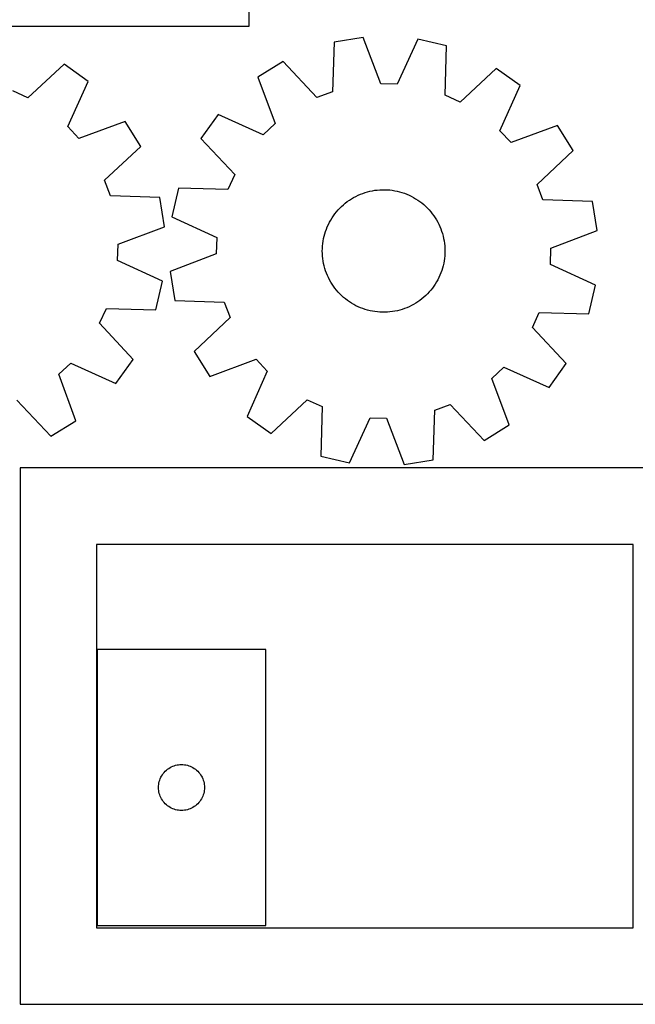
# Model space of a CAD drawing. Header units: millimetres. Extents: x 7 to 1243, y 7 to 1246.
# Tile 2 of 21: x 277 to 518, y 10 to 396. Entities that reach past the tile are written whole.
import ezdxf

# ---------------------------------------------------------------- set-up
doc = ezdxf.new("R2010")
doc.units = ezdxf.units.MM
doc.layers.add('CUT', color=7, linetype='CONTINUOUS', true_color=0x000000)

msp = doc.modelspace()

# ---------------------------------------------------------------- linework, layer by layer
at = {"layer": 'CUT'}
for p, q in [((366.669308, 393.316959), (366.669308, 573.316959)), ((216.669308, 393.316959), (366.669308, 393.316959)), ((399.922328, 387.057789), (399.232144, 367.693748)), ((411.303482, 388.943207), (399.922328, 387.057789)), ((418.201177, 370.836186), (411.303482, 388.943207)), ((432.67562, 388.255235), (424.627676, 370.629316)), ((443.911954, 385.641756), (432.67562, 388.255235)), ((443.355336, 366.273416), (443.911954, 385.641756)), ((294.244979, 378.470217), (280.016069, 365.31801)), ((303.601122, 371.721288), (294.244979, 378.470217)), ((379.913771, 379.514629), (370.120474, 373.41735)), ((393.215667, 365.425556), (379.913771, 379.514629)), ((463.393959, 376.827389), (449.213481, 363.622978)), ((472.774843, 370.11289), (463.393959, 376.827389)), ((295.610006, 354.069532), (303.601122, 371.721288)), ((370.120474, 373.41735), (376.893125, 355.263188)), ((424.627676, 370.629316), (418.201177, 370.836186)), ((280.016069, 365.31801), (274.167704, 367.989959)), ((399.232144, 367.693748), (393.215667, 365.425556)), ((449.213481, 363.622978), (443.355336, 366.273416)), ((464.848652, 352.431886), (472.774843, 370.11289)), ((354.52162, 358.791436), (347.807121, 349.410553)), ((372.202625, 350.865246), (354.52162, 358.791436)), ((318.16961, 356.068788), (299.99068, 349.362901)), ((324.230856, 346.253149), (318.16961, 356.068788)), ((376.893125, 355.263188), (372.202625, 350.865246)), ((299.99068, 349.362901), (295.610006, 354.069532)), ((469.246594, 347.741385), (464.848652, 352.431886)), ((487.400757, 354.514036), (469.246594, 347.741385)), ((493.498036, 344.720739), (487.400757, 354.514036)), ((347.807121, 349.410553), (361.011532, 335.230075)), ((310.092993, 333.003121), (324.230856, 346.253149)), ((479.408963, 331.418843), (493.498036, 344.720739)), ((312.339058, 326.978349), (310.092993, 333.003121)), ((361.011532, 335.230075), (358.361094, 329.371929)), ((338.992754, 329.928547), (336.379275, 318.692213)), ((358.361094, 329.371929), (338.992754, 329.928547)), ((410.202032, 327.530594), (411.115323, 327.883573)), ((411.115323, 327.883573), (412.042251, 328.199007)), ((412.042251, 328.199007), (412.981275, 328.476371)), ((412.981275, 328.476371), (413.93083, 328.715202)), ((413.93083, 328.715202), (414.889336, 328.915103)), ((414.889336, 328.915103), (415.855199, 329.075742)), ((415.855199, 329.075742), (416.826809, 329.196851)), ((416.826809, 329.196851), (417.802552, 329.278229)), ((417.802552, 329.278229), (418.780801, 329.31974)), ((418.780801, 329.31974), (419.75993, 329.321314)), ((419.75993, 329.321314), (420.738308, 329.282951)), ((420.738308, 329.282951), (421.714306, 329.204712)), ((421.714306, 329.204712), (422.686302, 329.086729)), ((422.686302, 329.086729), (423.652676, 328.929198)), ((423.652676, 328.929198), (424.611821, 328.732381)), ((424.611821, 328.732381), (425.562139, 328.496605)), ((425.562139, 328.496605), (426.50205, 328.222264)), ((426.50205, 328.222264), (427.429988, 327.909813)), ((427.429988, 327.909813), (428.34441, 327.559773)), ((481.677155, 325.402366), (479.408963, 331.418843)), ((331.700432, 326.217005), (312.339058, 326.978349)), ((333.544011, 314.828999), (331.700432, 326.217005)), ((403.563148, 323.43824), (404.315043, 324.065416)), ((404.315043, 324.065416), (405.091893, 324.661401)), ((405.091893, 324.661401), (405.892407, 325.225204)), ((405.892407, 325.225204), (406.715251, 325.755885)), ((406.715251, 325.755885), (407.559056, 326.252563)), ((407.559056, 326.252563), (408.422417, 326.714409)), ((408.422417, 326.714409), (409.303898, 327.140656)), ((409.303898, 327.140656), (410.202032, 327.530594)), ((428.34441, 327.559773), (429.243793, 327.172727)), ((429.243793, 327.172727), (430.126641, 326.749318)), ((430.126641, 326.749318), (430.991483, 326.290251)), ((430.991483, 326.290251), (431.836882, 325.79629)), ((431.836882, 325.79629), (432.661428, 325.268258)), ((432.661428, 325.268258), (433.463751, 324.707034)), ((433.463751, 324.707034), (434.242515, 324.11355)), ((434.242515, 324.11355), (434.996423, 323.488796)), ((501.041195, 324.712182), (481.677155, 325.402366)), ((502.926614, 313.331029), (501.041195, 324.712182)), ((400.220246, 319.872753), (400.829492, 320.639249)), ((400.829492, 320.639249), (401.469494, 321.380256)), ((401.469494, 321.380256), (402.139189, 322.094542)), ((402.139189, 322.094542), (402.837461, 322.780917)), ((402.837461, 322.780917), (403.563148, 323.43824)), ((434.996423, 323.488796), (435.724221, 322.833811)), ((435.724221, 322.833811), (436.424697, 322.149686)), ((436.424697, 322.149686), (437.096686, 321.437558)), ((437.096686, 321.437558), (437.739069, 320.698613)), ((437.739069, 320.698613), (438.350777, 319.934081)), ((336.379275, 318.692213), (354.005194, 310.644269)), ((397.668985, 315.70397), (398.110315, 316.577997)), ((398.110315, 316.577997), (398.586928, 317.433295)), ((398.586928, 317.433295), (399.09803, 318.268441)), ((399.09803, 318.268441), (399.642772, 319.082045)), ((399.642772, 319.082045), (400.220246, 319.872753)), ((438.350777, 319.934081), (438.930792, 319.145235)), ((438.930792, 319.145235), (439.478148, 318.333388)), ((439.478148, 318.333388), (439.991934, 317.49989)), ((439.991934, 317.49989), (440.471296, 316.646129)), ((440.471296, 316.646129), (440.915435, 315.773526)), ((315.411762, 307.997896), (333.544011, 314.828999)), ((396.270282, 312.050087), (396.563739, 312.984206)), ((396.563739, 312.984206), (396.895053, 313.905578)), ((396.895053, 313.905578), (397.263673, 314.812669)), ((397.263673, 314.812669), (397.668985, 315.70397)), ((440.915435, 315.773526), (441.323612, 314.883534)), ((441.323612, 314.883534), (441.695148, 313.977633)), ((441.695148, 313.977633), (442.029424, 313.057332)), ((442.029424, 313.057332), (442.325885, 312.124162)), ((484.819593, 306.433333), (502.926614, 313.331029)), ((354.005194, 310.644269), (353.798324, 304.21777)), ((395.483832, 308.217499), (395.621618, 309.186886)), ((395.621618, 309.186886), (395.798829, 310.149846)), ((395.798829, 310.149846), (396.01517, 311.104776)), ((396.01517, 311.104776), (396.270282, 312.050087)), ((442.325885, 312.124162), (442.584036, 311.179676)), ((442.584036, 311.179676), (442.803448, 310.225447)), ((442.803448, 310.225447), (442.983755, 309.263062)), ((442.983755, 309.263062), (443.124659, 308.294124)), ((315.181275, 301.5722), (315.411762, 307.997896)), ((395.308989, 305.286951), (395.327388, 306.265908)), ((395.330537, 304.308058), (395.308989, 305.286951)), ((395.327388, 306.265908), (395.385701, 307.243299)), ((395.385701, 307.243299), (395.483832, 308.217499)), ((443.124659, 308.294124), (443.225923, 307.320245)), ((443.225923, 307.320245), (443.28738, 306.343045)), ((443.28738, 306.343045), (443.308927, 305.364153)), ((443.308927, 305.364153), (443.290529, 304.385196)), ((484.612723, 300.006834), (484.819593, 306.433333)), ((332.777498, 293.459533), (315.181275, 301.5722)), ((353.798324, 304.21777), (335.691303, 297.320075)), ((395.391994, 303.330859), (395.330537, 304.308058)), ((395.493258, 302.35698), (395.391994, 303.330859)), ((395.634161, 301.388041), (395.493258, 302.35698)), ((395.814469, 300.425657), (395.634161, 301.388041)), ((442.996299, 301.464218), (442.819088, 300.501258)), ((443.134085, 302.433604), (442.996299, 301.464218)), ((443.232216, 303.407804), (443.134085, 302.433604)), ((443.290529, 304.385196), (443.232216, 303.407804)), ((335.691303, 297.320075), (337.576721, 285.938921)), ((396.033881, 299.471427), (395.814469, 300.425657)), ((396.292032, 298.526942), (396.033881, 299.471427)), ((396.588492, 297.593772), (396.292032, 298.526942)), ((396.922769, 296.67347), (396.588492, 297.593772)), ((442.054178, 297.666898), (441.722864, 296.745526)), ((442.347635, 298.601017), (442.054178, 297.666898)), ((442.602747, 299.546328), (442.347635, 298.601017)), ((442.819088, 300.501258), (442.602747, 299.546328)), ((502.238642, 291.95889), (484.612723, 300.006834)), ((330.122742, 282.23288), (332.777498, 293.459533)), ((397.294305, 295.76757), (396.922769, 296.67347)), ((397.702482, 294.877577), (397.294305, 295.76757)), ((398.146621, 294.004974), (397.702482, 294.877577)), ((398.625983, 293.151213), (398.146621, 294.004974)), ((399.139769, 292.317716), (398.625983, 293.151213)), ((440.030989, 293.217808), (439.519886, 292.382662)), ((440.507602, 294.073107), (440.030989, 293.217808)), ((440.948932, 294.947134), (440.507602, 294.073107)), ((441.354244, 295.838435), (440.948932, 294.947134)), ((441.722864, 296.745526), (441.354244, 295.838435)), ((399.687125, 291.505868), (399.139769, 292.317716)), ((400.26714, 290.717022), (399.687125, 291.505868)), ((400.878848, 289.95249), (400.26714, 290.717022)), ((401.521231, 289.213546), (400.878848, 289.95249)), ((402.193219, 288.501418), (401.521231, 289.213546)), ((437.148422, 289.270848), (436.478728, 288.556562)), ((437.788425, 290.011855), (437.148422, 289.270848)), ((438.39767, 290.77835), (437.788425, 290.011855)), ((438.975145, 291.569058), (438.39767, 290.77835)), ((439.519886, 292.382662), (438.975145, 291.569058)), ((499.625162, 280.722556), (502.238642, 291.95889)), ((337.576721, 285.938921), (356.940762, 285.248737)), ((402.893696, 287.817292), (402.193219, 288.501418)), ((403.621494, 287.162307), (402.893696, 287.817292)), ((404.375402, 286.537553), (403.621494, 287.162307)), ((405.154166, 285.94407), (404.375402, 286.537553)), ((405.956488, 285.382845), (405.154166, 285.94407)), ((406.781035, 284.854813), (405.956488, 285.382845)), ((432.72551, 285.4259), (431.902666, 284.895218)), ((433.526023, 285.989702), (432.72551, 285.4259)), ((434.302874, 286.585688), (433.526023, 285.989702)), ((435.054768, 287.212864), (434.302874, 286.585688)), ((435.780456, 287.870186), (435.054768, 287.212864)), ((436.478728, 288.556562), (435.780456, 287.870186)), ((308.084629, 277.01231), (310.756578, 282.860675)), ((310.756578, 282.860675), (330.122742, 282.23288)), ((356.940762, 285.248737), (359.208954, 279.23226)), ((407.626433, 284.360853), (406.781035, 284.854813)), ((408.491276, 283.901786), (407.626433, 284.360853)), ((409.374124, 283.478377), (408.491276, 283.901786)), ((410.273507, 283.09133), (409.374124, 283.478377)), ((411.187929, 282.74129), (410.273507, 283.09133)), ((412.115867, 282.428839), (411.187929, 282.74129)), ((413.055778, 282.154498), (412.115867, 282.428839)), ((414.006096, 281.918723), (413.055778, 282.154498)), ((414.965241, 281.721905), (414.006096, 281.918723)), ((415.931615, 281.564374), (414.965241, 281.721905)), ((416.90361, 281.446391), (415.931615, 281.564374)), ((417.879609, 281.368153), (416.90361, 281.446391)), ((421.791107, 281.454252), (420.815365, 281.372875)), ((422.762718, 281.575361), (421.791107, 281.454252)), ((423.728581, 281.736), (422.762718, 281.575361)), ((424.687087, 281.935902), (423.728581, 281.736)), ((425.636642, 282.174733), (424.687087, 281.935902)), ((426.575665, 282.452096), (425.636642, 282.174733)), ((427.502594, 282.76753), (426.575665, 282.452096)), ((428.415885, 283.12051), (427.502594, 282.76753)), ((429.314018, 283.510448), (428.415885, 283.12051)), ((430.1955, 283.936694), (429.314018, 283.510448)), ((431.058861, 284.398541), (430.1955, 283.936694)), ((431.902666, 284.895218), (431.058861, 284.398541)), ((359.208954, 279.23226), (345.119881, 265.930364)), ((418.857987, 281.329789), (417.879609, 281.368153)), ((419.837116, 281.331364), (418.857987, 281.329789)), ((420.815365, 281.372875), (419.837116, 281.331364)), ((477.606385, 275.421029), (480.256822, 281.279174)), ((480.256822, 281.279174), (499.625162, 280.722556)), ((321.236836, 262.7834), (308.084629, 277.01231)), ((490.810795, 261.240551), (477.606385, 275.421029)), ((314.487907, 253.427256), (321.236836, 262.7834)), ((345.119881, 265.930364), (351.21716, 256.137067)), ((351.21716, 256.137067), (369.371322, 262.909718)), ((369.371322, 262.909718), (373.769264, 258.219218)), ((292.12952, 257.037699), (296.836151, 261.418373)), ((296.836151, 261.418373), (314.487907, 253.427256)), ((461.724792, 255.387916), (466.415292, 259.785858)), ((466.415292, 259.785858), (484.096297, 251.859667)), ((484.096297, 251.859667), (490.810795, 261.240551)), ((298.835406, 238.858768), (292.12952, 257.037699)), ((373.769264, 258.219218), (365.843074, 240.538213)), ((468.497443, 237.233753), (461.724792, 255.387916)), ((275.76974, 246.935386), (289.019768, 232.797522)), ((375.223957, 233.823715), (389.404435, 247.028126)), ((389.404435, 247.028126), (395.262581, 244.377688)), ((395.262581, 244.377688), (394.705963, 225.009348)), ((438.695589, 223.593315), (439.385773, 242.957355)), ((439.385773, 242.957355), (445.40225, 245.225547)), ((445.40225, 245.225547), (458.704146, 231.136474)), ((365.843074, 240.538213), (375.223957, 233.823715)), ((405.942297, 222.395869), (413.990241, 240.021787)), ((413.990241, 240.021787), (420.41674, 239.814917)), ((420.41674, 239.814917), (427.314435, 221.707896)), ((289.019768, 232.797522), (298.835406, 238.858768)), ((458.704146, 231.136474), (468.497443, 237.233753)), ((394.705963, 225.009348), (405.942297, 222.395869)), ((546.955809, 220.348695), (276.955809, 220.348695)), ((276.955809, 220.348695), (276.955809, 10.348695)), ((427.314435, 221.707896), (438.695589, 223.593315)), ((516.955809, 190.348695), (306.955809, 190.348695)), ((306.955809, 190.348695), (306.955809, 40.348695)), ((516.955809, 40.348695), (516.955809, 190.348695)), ((307.173299, 149.243852), (307.173299, 41.243852)), ((373.173299, 149.243852), (307.173299, 149.243852)), ((373.173299, 41.243852), (373.173299, 149.243852)), ((338.417486, 104.070919), (338.998563, 104.166856)), ((338.998563, 104.166856), (339.584671, 104.224582)), ((339.584671, 104.224582), (340.173299, 104.243852)), ((340.173299, 104.243852), (340.761927, 104.224582)), ((340.761927, 104.224582), (341.348035, 104.166856)), ((341.348035, 104.166856), (341.929112, 104.070919)), ((332.37907, 99.743852), (332.690073, 100.243984)), ((332.690073, 100.243984), (333.033119, 100.722705)), ((333.033119, 100.722705), (333.406741, 101.177964)), ((333.406741, 101.177964), (333.809338, 101.607813)), ((333.809338, 101.607813), (334.239187, 102.01041)), ((334.239187, 102.01041), (334.694446, 102.384032)), ((334.694446, 102.384032), (335.173167, 102.727078)), ((335.173167, 102.727078), (335.673299, 103.038081)), ((335.673299, 103.038081), (336.192701, 103.315707)), ((336.192701, 103.315707), (336.729148, 103.558768)), ((336.729148, 103.558768), (337.280344, 103.766223)), ((337.280344, 103.766223), (337.843928, 103.937184)), ((337.843928, 103.937184), (338.417486, 104.070919)), ((341.929112, 104.070919), (342.502671, 103.937184)), ((342.502671, 103.937184), (343.066254, 103.766223)), ((343.066254, 103.766223), (343.61745, 103.558768)), ((343.61745, 103.558768), (344.153897, 103.315707)), ((344.153897, 103.315707), (344.673299, 103.038081)), ((344.673299, 103.038081), (345.173431, 102.727078)), ((345.173431, 102.727078), (345.652152, 102.384032)), ((345.652152, 102.384032), (346.107411, 102.01041)), ((346.107411, 102.01041), (346.53726, 101.607813)), ((346.53726, 101.607813), (346.939857, 101.177964)), ((346.939857, 101.177964), (347.313479, 100.722705)), ((347.313479, 100.722705), (347.656526, 100.243984)), ((347.656526, 100.243984), (347.967528, 99.743852)), ((331.192569, 95.83248), (331.250295, 96.418588)), ((331.250295, 96.418588), (331.346232, 96.999665)), ((331.346232, 96.999665), (331.479967, 97.573223)), ((331.479967, 97.573223), (331.650928, 98.136807)), ((331.650928, 98.136807), (331.858383, 98.688003)), ((331.858383, 98.688003), (332.101444, 99.22445)), ((332.101444, 99.22445), (332.37907, 99.743852)), ((347.967528, 99.743852), (348.245154, 99.22445)), ((348.245154, 99.22445), (348.488215, 98.688003)), ((348.488215, 98.688003), (348.69567, 98.136807)), ((348.69567, 98.136807), (348.866632, 97.573223)), ((348.866632, 97.573223), (349.000367, 96.999665)), ((349.000367, 96.999665), (349.096303, 96.418588)), ((349.096303, 96.418588), (349.154029, 95.83248)), ((331.173299, 95.243852), (331.192569, 95.83248)), ((331.192569, 94.655224), (331.173299, 95.243852)), ((331.250295, 94.069116), (331.192569, 94.655224)), ((331.346232, 93.488039), (331.250295, 94.069116)), ((331.479967, 92.91448), (331.346232, 93.488039)), ((331.650928, 92.350897), (331.479967, 92.91448)), ((348.866632, 92.91448), (348.69567, 92.350897)), ((349.000367, 93.488039), (348.866632, 92.91448)), ((349.096303, 94.069116), (349.000367, 93.488039)), ((349.154029, 94.655224), (349.096303, 94.069116)), ((349.154029, 95.83248), (349.173299, 95.243852)), ((349.173299, 95.243852), (349.154029, 94.655224)), ((331.858383, 91.799701), (331.650928, 92.350897)), ((332.101444, 91.263254), (331.858383, 91.799701)), ((332.37907, 90.743852), (332.101444, 91.263254)), ((332.690073, 90.24372), (332.37907, 90.743852)), ((333.033119, 89.764999), (332.690073, 90.24372)), ((333.406741, 89.30974), (333.033119, 89.764999)), ((333.809338, 88.879891), (333.406741, 89.30974)), ((334.239187, 88.477294), (333.809338, 88.879891)), ((346.53726, 88.879891), (346.107411, 88.477294)), ((346.939857, 89.30974), (346.53726, 88.879891)), ((347.313479, 89.764999), (346.939857, 89.30974)), ((347.656526, 90.24372), (347.313479, 89.764999)), ((347.967528, 90.743852), (347.656526, 90.24372)), ((348.245154, 91.263254), (347.967528, 90.743852)), ((348.488215, 91.799701), (348.245154, 91.263254)), ((348.69567, 92.350897), (348.488215, 91.799701)), ((334.694446, 88.103672), (334.239187, 88.477294)), ((335.173167, 87.760625), (334.694446, 88.103672)), ((335.673299, 87.449623), (335.173167, 87.760625)), ((336.192701, 87.171997), (335.673299, 87.449623)), ((336.729148, 86.928936), (336.192701, 87.171997)), ((337.280344, 86.721481), (336.729148, 86.928936)), ((337.843928, 86.550519), (337.280344, 86.721481)), ((338.417486, 86.416784), (337.843928, 86.550519)), ((338.998563, 86.320848), (338.417486, 86.416784)), ((339.584671, 86.263122), (338.998563, 86.320848)), ((340.173299, 86.243852), (339.584671, 86.263122)), ((340.761927, 86.263122), (340.173299, 86.243852)), ((341.348035, 86.320848), (340.761927, 86.263122)), ((341.929112, 86.416784), (341.348035, 86.320848)), ((342.502671, 86.550519), (341.929112, 86.416784)), ((343.066254, 86.721481), (342.502671, 86.550519)), ((343.61745, 86.928936), (343.066254, 86.721481)), ((344.153897, 87.171997), (343.61745, 86.928936)), ((344.673299, 87.449623), (344.153897, 87.171997)), ((345.173431, 87.760625), (344.673299, 87.449623)), ((345.652152, 88.103672), (345.173431, 87.760625)), ((346.107411, 88.477294), (345.652152, 88.103672)), ((306.955809, 40.348695), (516.955809, 40.348695)), ((307.173299, 41.243852), (373.173299, 41.243852)), ((276.955809, 10.348695), (546.955809, 10.348695))]:
    msp.add_line(p, q, dxfattribs=at)

doc.saveas('drawing.dxf')
